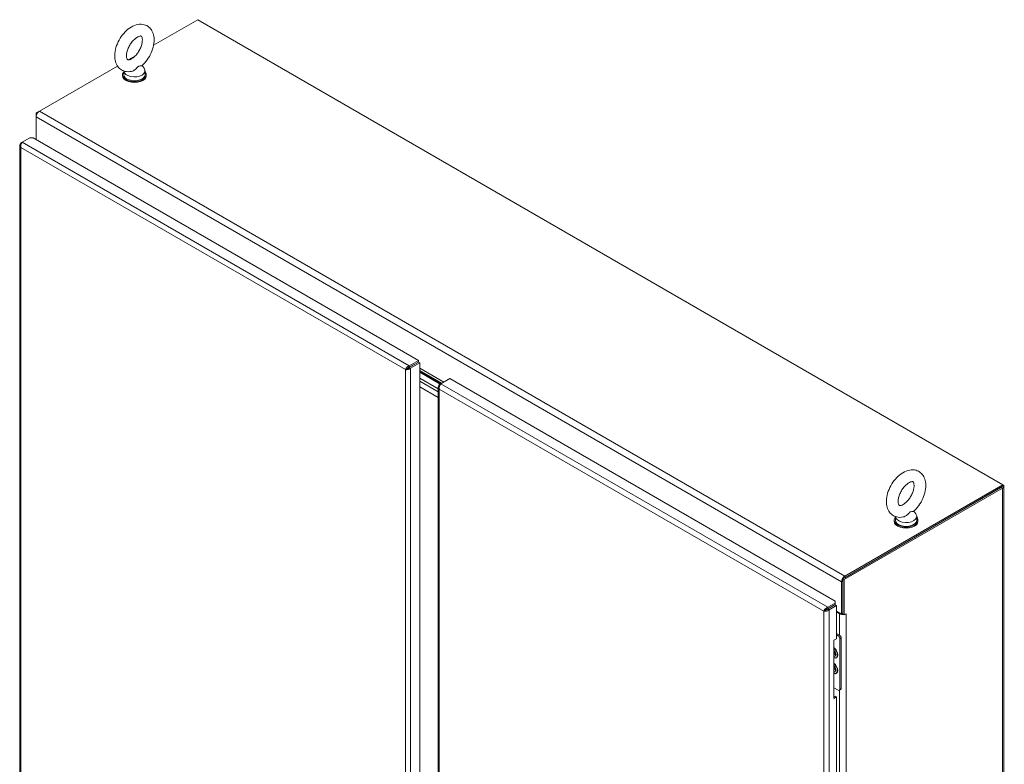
# Model space of a CAD drawing. Header units: inches. Extents: x 11 to 361, y 7 to 222.
# Tile 152 of 174: x 329 to 361, y 75 to 99. Entities that reach past the tile are written whole.
import ezdxf

# ---------------------------------------------------------------- set-up
doc = ezdxf.new("R2010")
doc.units = ezdxf.units.IN
doc.header["$LTSCALE"] = 22
doc.header["$MEASUREMENT"] = 0
doc.layers.add('Visible (ANSI)', color=7, linetype='Continuous', lineweight=5)
doc.layers.add('Visible Narrow (ANSI)', color=7, linetype='Continuous', lineweight=5)

msp = doc.modelspace()

# ---------------------------------------------------------------- linework, layer by layer
at = {"layer": 'Visible (ANSI)'}
for p, q in [((332.95914, 98.36744), (334.41596, 99.20853)), ((334.41596, 99.20853), (361.04709, 83.83304)), ((332.11097, 97.87775), (332.35568, 98.01903)), ((332.57699, 97.69096), (332.64552, 97.60077)), ((329.18174, 96.18656), (331.76187, 97.67619)), ((331.93032, 97.35874), (331.93032, 97.39081)), ((331.97118, 97.51232), (331.97118, 97.39081)), ((332.67518, 97.51912), (332.67518, 97.39081)), ((332.71604, 97.35874), (332.71604, 97.39081)), ((329.18174, 96.18656), (329.07302, 96.12378)), ((329.07302, 96.12378), (329.07302, 95.99824)), ((329.10486, 96.1054), (329.07302, 96.12378)), ((329.07302, 95.23885), (329.07302, 95.99824)), ((328.56877, 95.12866), (328.61531, 95.15553)), ((328.58912, 95.11691), (328.56877, 95.12866)), ((328.61531, 95.15553), (328.86076, 95.29724)), ((328.86076, 95.29724), (328.97188, 95.29724)), ((328.97188, 95.29724), (341.71279, 87.94128)), ((328.53236, 95.05404), (328.53236, 64.73645)), ((341.71279, 87.94128), (341.41178, 87.76748)), ((341.71279, 87.8879), (341.71279, 87.94128)), ((341.32875, 87.66581), (341.28253, 87.63913)), ((341.41178, 87.71411), (341.71279, 87.8879)), ((341.41178, 87.71411), (341.41178, 87.76748)), ((341.41209, 87.71357), (341.71311, 87.88736)), ((341.41209, 87.71357), (341.45831, 87.68688)), ((341.45831, 87.68688), (341.75933, 87.86067)), ((341.71311, 87.88736), (341.75933, 87.86067)), ((341.75933, 87.86067), (341.75933, 57.49533)), ((341.75933, 87.61288), (342.49279, 87.18942)), ((342.47269, 87.17781), (341.75933, 87.58967)), ((341.75933, 87.54912), (342.43757, 87.15754)), ((342.36996, 87.00411), (341.75933, 87.35666)), ((341.75933, 87.35666), (342.36996, 87.00411)), ((342.4529, 87.16639), (342.75392, 87.34018)), ((342.75392, 87.34018), (355.49483, 79.98421)), ((341.75933, 87.26043), (342.36996, 86.90788)), ((342.36996, 86.90788), (341.75933, 87.26043)), ((342.36996, 86.71542), (341.75933, 87.06797)), ((342.36996, 87.0649), (342.36996, 70.48366)), ((342.4529, 87.16639), (342.40636, 87.13952)), ((342.42672, 87.12777), (342.40636, 87.13952)), ((355.75038, 80.7216), (360.98459, 83.74358)), ((355.7966, 80.69492), (361.03081, 83.71689)), ((361.04709, 83.83304), (355.81288, 80.81106)), ((355.81288, 80.75769), (361.04709, 83.77966)), ((361.04709, 83.83304), (361.04709, 83.77966)), ((361.07585, 83.77966), (361.07585, 52.00222)), ((357.49115, 82.77836), (357.49115, 82.65685)), ((358.09695, 82.957), (358.16549, 82.86681)), ((358.19515, 82.78516), (358.19515, 82.65685)), ((357.45029, 82.62477), (357.45029, 82.65685)), ((358.23601, 82.62477), (358.23601, 82.65685)), ((355.70415, 80.62274), (355.70415, 79.55607)), ((355.75038, 79.55617), (355.75038, 80.7216)), ((355.75038, 80.7216), (355.7966, 80.69492)), ((355.75038, 79.58275), (355.75038, 80.64943)), ((355.7966, 79.52948), (355.7966, 80.69492)), ((355.49483, 79.92006), (355.24937, 79.77835)), ((355.24937, 79.72497), (355.49483, 79.86668)), ((355.24937, 79.77835), (355.24937, 79.72497)), ((355.49514, 79.86614), (355.24968, 79.72443)), ((355.29591, 79.69774), (355.54137, 79.83945)), ((355.49483, 79.98421), (355.49483, 79.92006)), ((355.49483, 79.92006), (355.49483, 79.86668)), ((355.54137, 79.83945), (355.49514, 79.86614)), ((355.54137, 79.83945), (355.54137, 78.73843)), ((355.16635, 79.67667), (355.12012, 79.64999)), ((355.24968, 79.72443), (355.29591, 79.69774)), ((355.30737, 79.75846), (355.308, 79.7581)), ((355.33049, 79.7718), (355.33111, 79.77144)), ((355.54137, 79.65005), (355.70415, 79.55607)), ((355.54137, 79.62336), (355.64165, 79.56546)), ((355.70415, 79.55607), (355.75038, 79.58275)), ((355.75038, 79.55617), (355.7966, 79.52948)), ((355.7966, 79.52948), (355.85919, 79.56562)), ((355.8591, 79.56557), (355.85919, 79.56552)), ((355.85919, 79.56552), (355.8591, 79.56546)), ((355.85919, 79.56562), (355.85919, 79.56552)), ((355.54137, 78.91768), (355.63926, 78.86116)), ((355.54137, 78.86959), (355.59761, 78.83711)), ((355.45803, 78.69032), (355.54137, 78.73843)), ((355.45803, 76.76572), (355.45803, 78.69032)), ((355.65317, 78.74088), (355.65317, 77.0729)), ((355.69482, 78.76493), (355.69482, 77.09694)), ((355.46888, 78.25008), (355.45803, 78.25634)), ((355.46686, 78.25124), (355.45803, 78.24505)), ((355.45803, 78.2237), (355.46888, 78.21744)), ((355.50692, 78.21619), (355.50483, 78.19793)), ((355.46888, 77.73685), (355.45803, 77.74312)), ((355.46686, 77.73801), (355.45803, 77.73182)), ((355.45803, 77.71047), (355.46888, 77.70421)), ((355.50692, 77.70296), (355.50483, 77.6847)), ((355.59761, 77.04082), (355.45803, 77.12141)), ((355.67855, 77.06097), (355.6369, 77.03693)), ((355.45803, 76.81909), (355.49514, 76.84052)), ((355.54137, 76.81383), (355.45803, 76.76572)), ((355.49514, 76.84052), (355.54137, 76.81383)), ((355.54137, 76.81383), (355.54137, 69.9922))]:
    msp.add_line(p, q, dxfattribs=at)
for centre, major_axis, start_param, end_param in [((332.32318, 97.39081), (0.39286, 0), 2.68147442, 6.74330354), ((332.32318, 97.39081), (0.352, 0), 3.14159265, 6.28318531), ((332.32318, 97.51912), (0.352, 0), 3.17540393, 6.69662897), ((332.32318, 97.35874), (0.39286, 0), 3.14159265, 6.28318531), ((329.18174, 96.06101), (0.07688, 0.13316), 0.78539816, 2.35619449), ((341.29653, 87.67723), (-0.03929, 0.06804), 4.33032389, 4.45763565), ((360.92209, 83.77966), (0.15376, 0), 5.49778714, 6.90474012), ((357.84315, 82.65685), (0.39286, 0), 2.68147442, 6.74330354), ((357.84315, 82.78516), (0.352, 0), 3.17540393, 6.69662897), ((357.84315, 82.62477), (0.39286, 0), 3.14159265, 6.28318531), ((357.84315, 82.65685), (0.352, 0), 3.14159265, 6.28318531), ((355.81288, 80.68552), (-0.07688, -0.13316), 3.92699082, 5.49778714), ((355.75038, 79.62824), (0.15376, 0), 3.92699082, 4.88635357), ((355.75038, 79.62824), (0.08839, 0), 4.60883021, 4.71238898), ((355.75038, 79.62824), (0.15376, 0), 5.45734733, 5.49778714), ((355.59761, 78.77296), (0.03929, -0.06804), 0.78539816, 2.35619449), ((355.63926, 78.797), (-0.03929, 0.06804), 3.92699082, 5.49778714), ((355.39963, 78.27374), (0.07496, -0.12983), 6.08119374, 8.0559732), ((355.39963, 78.27374), (-0.04997, 0.08655), 3.7256329, 4.12834874), ((355.39963, 77.76051), (0.07496, -0.12983), 6.08119374, 8.0559732), ((355.39963, 77.76051), (-0.04997, 0.08655), 3.7256329, 4.12834874), ((355.59761, 77.10497), (0.03929, -0.06804), 5.49778714, 7.06858347), ((355.63926, 77.12902), (0.03929, -0.06804), 0, 0.78539816)]:
    msp.add_ellipse(centre, major_axis=major_axis, ratio=0.57735027, start_param=start_param, end_param=end_param, dxfattribs=at)
for points, knots in [([(332.22596, 97.49931), (332.15664, 97.48455), (332.08346, 97.48292), (331.95714, 97.51347), (331.90372, 97.53858), (331.81432, 97.60683), (331.77794, 97.6487), (331.71791, 97.74773), (331.6968, 97.80604), (331.66925, 97.94025), (331.66708, 98.01741), (331.6835, 98.18039), (331.70402, 98.26652), (331.76446, 98.43452), (331.80425, 98.51639), (331.899, 98.66928), (331.95383, 98.74035), (332.07559, 98.86637), (332.14258, 98.9212), (332.28558, 99.00694), (332.3618, 99.03821), (332.51027, 99.06367), (332.58196, 99.06222), (332.70478, 99.02718), (332.75642, 99.00026), (332.84285, 98.92918), (332.87781, 98.88588), (332.93516, 98.78377), (332.95475, 98.72375), (332.97868, 98.58627), (332.97878, 98.5076), (332.958, 98.34301), (332.93548, 98.25686), (332.87144, 98.08962), (332.8301, 98.00854), (332.73258, 97.85768), (332.67651, 97.78788), (332.6005, 97.71253), (332.58581, 97.69873), (332.57082, 97.68545)], [0.30573073, 0.30573073, 0.30573073, 0.30573073, 0.61703716, 0.61703716, 0.85979673, 0.85979673, 1.09248462, 1.09248462, 1.36192882, 1.36192882, 1.69366237, 1.69366237, 2.05377226, 2.05377226, 2.41018391, 2.41018391, 2.76424739, 2.76424739, 3.12233497, 3.12233497, 3.47959984, 3.47959984, 3.78321624, 3.78321624, 4.02263115, 4.02263115, 4.25693953, 4.25693953, 4.53173698, 4.53173698, 4.86841608, 4.86841608, 5.22875695, 5.22875695, 5.58469206, 5.58469206, 5.93888636, 5.93888636, 6.02162257, 6.02162257, 6.02162257, 6.02162257]), ([(332.22575, 97.91369), (332.19925, 97.89839), (332.17513, 97.88852), (332.13647, 97.87784), (332.12212, 97.87696), (332.10124, 97.87837), (332.09867, 97.88021), (332.09182, 97.88515), (332.08662, 97.88962), (332.07352, 97.91555), (332.06659, 97.93604), (332.0598, 97.98865), (332.05918, 98.01882), (332.06561, 98.08774), (332.07292, 98.12673), (332.09649, 98.20971), (332.11311, 98.25383), (332.15474, 98.34163), (332.17992, 98.38527), (332.23581, 98.4662), (332.2665, 98.50349), (332.32868, 98.56702), (332.36013, 98.5935), (332.41837, 98.63358), (332.44527, 98.64764), (332.49022, 98.66501), (332.50838, 98.66861), (332.53547, 98.67046), (332.54253, 98.66848), (332.55231, 98.66465), (332.55588, 98.66398), (332.57174, 98.63443), (332.57904, 98.61428), (332.58635, 98.56198), (332.58726, 98.53222), (332.58146, 98.464), (332.57452, 98.42531), (332.5517, 98.34276), (332.53547, 98.29875), (332.49455, 98.21093), (332.46967, 98.16715), (332.41424, 98.0857), (332.38369, 98.04805), (332.32157, 97.98363), (332.29004, 97.95665), (332.24833, 97.92741), (332.23684, 97.92009), (332.22575, 97.91369)], [0, 0, 0, 0, 0.25516455, 0.25516455, 0.50925807, 0.50925807, 0.84312776, 0.84312776, 1.14655574, 1.14655574, 1.43296515, 1.43296515, 1.68418542, 1.68418542, 1.94465005, 1.94465005, 2.2166849, 2.2166849, 2.49540734, 2.49540734, 2.77413348, 2.77413348, 3.04593492, 3.04593492, 3.3055332, 3.3055332, 3.55668845, 3.55668845, 3.83978051, 3.83978051, 4.27051142, 4.27051142, 4.564109, 4.564109, 4.81526629, 4.81526629, 5.07521678, 5.07521678, 5.34684713, 5.34684713, 5.62542055, 5.62542055, 5.90428538, 5.90428538, 6.17650213, 6.17650213, 6.28318531, 6.28318531, 6.28318531, 6.28318531]), ([(332.46097, 97.66539), (332.45164, 97.66001), (332.44181, 97.65233), (332.41404, 97.62596), (332.39633, 97.60635), (332.34957, 97.56214), (332.32079, 97.53955), (332.26894, 97.51213), (332.2475, 97.5039), (332.22596, 97.49931)], [0, 0, 0, 0, 0.062924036, 0.062924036, 0.149070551, 0.149070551, 0.256105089, 0.256105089, 0.326410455, 0.326410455, 0.326410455, 0.326410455]), ([(332.57082, 97.68545), (332.57023, 97.68493), (332.56954, 97.68444), (332.5629, 97.68065), (332.55202, 97.67971), (332.52033, 97.67922), (332.49895, 97.68017), (332.47257, 97.67132), (332.46683, 97.66877), (332.46097, 97.66539)], [1.669605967, 1.669605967, 1.669605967, 1.669605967, 1.685245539, 1.685245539, 1.802687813, 1.802687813, 1.946222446, 1.946222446, 1.985806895, 1.985806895, 1.985806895, 1.985806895]), ([(328.56877, 95.12866), (328.54233, 95.10426), (328.52885, 95.0727), (328.53321, 95.04212), (328.53644, 95.01946), (328.54918, 94.9975), (328.56877, 94.97942)], [-1, -1, -1, -1, -0.42561053, -0.42561053, -0.42561053, 0, 0, 0, 0]), ([(328.59861, 95.13364), (328.58647, 95.11452), (328.57596, 95.08977), (328.57009, 95.06341), (328.56381, 95.03527), (328.5629, 95.00542), (328.56877, 94.97942)], [-0.824125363, -0.824125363, -0.824125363, -0.824125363, -0.425610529, -0.425610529, -0.425610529, 0, 0, 0, 0]), ([(341.41178, 87.76748), (341.37616, 87.7564), (341.34089, 87.72973), (341.31642, 87.69961), (341.29979, 87.67915), (341.2881, 87.6574), (341.28253, 87.63913)], [0, 0, 0, 0, 0.93532717, 0.93532717, 0.93532717, 1.57079633, 1.57079633, 1.57079633, 1.57079633]), ([(341.28253, 87.63913), (341.30984, 87.6328), (341.3504, 87.63451), (341.38861, 87.64722), (341.40346, 87.65216), (341.4179, 87.65867), (341.43101, 87.66656)], [0, 0, 0, 0, 0.9322262, 0.9322262, 0.9322262, 1.29453309, 1.29453309, 1.29453309, 1.29453309]), ([(341.32875, 87.66581), (341.33864, 87.67818), (341.35818, 87.69566), (341.38221, 87.70587), (341.39167, 87.70989), (341.40172, 87.7128), (341.41178, 87.71411)], [0, 0, 0, 0, 1.12719708, 1.12719708, 1.12719708, 1.57079633, 1.57079633, 1.57079633, 1.57079633]), ([(341.32875, 87.66581), (341.34441, 87.6682), (341.36931, 87.67638), (341.39017, 87.69208), (341.39838, 87.69826), (341.40593, 87.70551), (341.41209, 87.71357)], [0, 0, 0, 0, 1.12719708, 1.12719708, 1.12719708, 1.57079633, 1.57079633, 1.57079633, 1.57079633]), ([(342.38572, 87.11536), (342.3669, 87.08644), (342.36506, 87.05235), (342.38092, 87.02257), (342.38708, 87.011), (342.39575, 87.00008), (342.40636, 86.99028)], [0.27626323, 0.27626323, 0.27626323, 0.27626323, 1.20848944, 1.20848944, 1.20848944, 1.57079633, 1.57079633, 1.57079633, 1.57079633]), ([(342.40636, 86.99028), (342.39815, 87.02666), (342.40362, 87.07055), (342.41746, 87.1068), (342.42687, 87.13143), (342.43986, 87.15242), (342.4529, 87.16639)], [0, 0, 0, 0, 0.93532717, 0.93532717, 0.93532717, 1.57079633, 1.57079633, 1.57079633, 1.57079633]), ([(357.74593, 82.76535), (357.67661, 82.75059), (357.60343, 82.74896), (357.4771, 82.77951), (357.42368, 82.80462), (357.33428, 82.87287), (357.29791, 82.91474), (357.23788, 83.01377), (357.21677, 83.07208), (357.18922, 83.20629), (357.18705, 83.28345), (357.20347, 83.44643), (357.22398, 83.53256), (357.28443, 83.70056), (357.32421, 83.78243), (357.41896, 83.93532), (357.4738, 84.00639), (357.59556, 84.13241), (357.66255, 84.18723), (357.80555, 84.27298), (357.88177, 84.30425), (358.03023, 84.32971), (358.10193, 84.32826), (358.22475, 84.29322), (358.27639, 84.2663), (358.36282, 84.19522), (358.39778, 84.15192), (358.45513, 84.04981), (358.47472, 83.98979), (358.49865, 83.85231), (358.49875, 83.77364), (358.47797, 83.60905), (358.45545, 83.5229), (358.39141, 83.35566), (358.35007, 83.27457), (358.25255, 83.12372), (358.19648, 83.05392), (358.12047, 82.97857), (358.10577, 82.96477), (358.09079, 82.95149)], [0.30573073, 0.30573073, 0.30573073, 0.30573073, 0.61703716, 0.61703716, 0.85979673, 0.85979673, 1.09248462, 1.09248462, 1.36192882, 1.36192882, 1.69366237, 1.69366237, 2.05377226, 2.05377226, 2.41018391, 2.41018391, 2.76424739, 2.76424739, 3.12233497, 3.12233497, 3.47959984, 3.47959984, 3.78321624, 3.78321624, 4.02263115, 4.02263115, 4.25693953, 4.25693953, 4.53173698, 4.53173698, 4.86841608, 4.86841608, 5.22875695, 5.22875695, 5.58469206, 5.58469206, 5.93888636, 5.93888636, 6.02162257, 6.02162257, 6.02162257, 6.02162257]), ([(357.74572, 83.17973), (357.71921, 83.16442), (357.6951, 83.15456), (357.65644, 83.14388), (357.64209, 83.143), (357.62121, 83.14441), (357.61864, 83.14625), (357.61178, 83.15118), (357.60659, 83.15565), (357.59349, 83.18159), (357.58656, 83.20208), (357.57977, 83.25469), (357.57915, 83.28486), (357.58558, 83.35378), (357.59289, 83.39277), (357.61645, 83.47575), (357.63308, 83.51987), (357.6747, 83.60767), (357.69989, 83.65131), (357.75578, 83.73224), (357.78647, 83.76952), (357.84865, 83.83306), (357.8801, 83.85954), (357.93834, 83.89962), (357.96524, 83.91368), (358.01019, 83.93105), (358.02835, 83.93465), (358.05544, 83.9365), (358.0625, 83.93452), (358.07228, 83.93069), (358.07585, 83.93002), (358.09171, 83.90047), (358.09901, 83.88032), (358.10632, 83.82801), (358.10722, 83.79826), (358.10142, 83.73004), (358.09448, 83.69135), (358.07167, 83.6088), (358.05544, 83.56479), (358.01452, 83.47696), (357.98964, 83.43319), (357.93421, 83.35174), (357.90365, 83.31409), (357.84154, 83.24967), (357.81001, 83.22269), (357.7683, 83.19345), (357.7568, 83.18613), (357.74572, 83.17973)], [0, 0, 0, 0, 0.25516455, 0.25516455, 0.50925807, 0.50925807, 0.84312776, 0.84312776, 1.14655574, 1.14655574, 1.43296515, 1.43296515, 1.68418542, 1.68418542, 1.94465005, 1.94465005, 2.2166849, 2.2166849, 2.49540734, 2.49540734, 2.77413348, 2.77413348, 3.04593492, 3.04593492, 3.3055332, 3.3055332, 3.55668845, 3.55668845, 3.83978051, 3.83978051, 4.27051142, 4.27051142, 4.564109, 4.564109, 4.81526629, 4.81526629, 5.07521678, 5.07521678, 5.34684713, 5.34684713, 5.62542055, 5.62542055, 5.90428538, 5.90428538, 6.17650213, 6.17650213, 6.28318531, 6.28318531, 6.28318531, 6.28318531]), ([(357.98094, 82.93143), (357.97161, 82.92605), (357.96178, 82.91837), (357.93401, 82.892), (357.91629, 82.87239), (357.86954, 82.82818), (357.84076, 82.80559), (357.78891, 82.77817), (357.76747, 82.76994), (357.74593, 82.76535)], [0, 0, 0, 0, 0.062924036, 0.062924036, 0.149070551, 0.149070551, 0.256105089, 0.256105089, 0.326410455, 0.326410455, 0.326410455, 0.326410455]), ([(358.09079, 82.95149), (358.0902, 82.95097), (358.08951, 82.95048), (358.08287, 82.94669), (358.07199, 82.94575), (358.0403, 82.94526), (358.01892, 82.94621), (357.99253, 82.93736), (357.9868, 82.93481), (357.98094, 82.93143)], [1.669605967, 1.669605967, 1.669605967, 1.669605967, 1.685245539, 1.685245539, 1.802687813, 1.802687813, 1.946222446, 1.946222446, 1.985806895, 1.985806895, 1.985806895, 1.985806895]), ([(355.21812, 79.76486), (355.19501, 79.75207), (355.17351, 79.73367), (355.15665, 79.71366), (355.13864, 79.69229), (355.12599, 79.66922), (355.12012, 79.64999)], [-0.824125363, -0.824125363, -0.824125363, -0.824125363, -0.425610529, -0.425610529, -0.425610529, 0, 0, 0, 0]), ([(355.29591, 79.69774), (355.26948, 79.67333), (355.23065, 79.65641), (355.19352, 79.64978), (355.16601, 79.64487), (355.13971, 79.64545), (355.12012, 79.64999)], [-1, -1, -1, -1, -0.425610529, -0.425610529, -0.425610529, 0, 0, 0, 0]), ([(355.16635, 79.67667), (355.17589, 79.6886), (355.19436, 79.7053), (355.21727, 79.71562), (355.22746, 79.72021), (355.23841, 79.72354), (355.24937, 79.72497)], [0, 0, 0, 0, 0.69221782, 0.69221782, 0.69221782, 1, 1, 1, 1]), ([(355.16635, 79.67667), (355.18145, 79.67897), (355.20515, 79.68662), (355.22554, 79.7013), (355.23461, 79.70783), (355.24297, 79.71565), (355.24968, 79.72443)], [0, 0, 0, 0, 0.69221782, 0.69221782, 0.69221782, 1, 1, 1, 1]), ([(355.45803, 78.35169), (355.46557, 78.34263), (355.4726, 78.33263), (355.48572, 78.31041), (355.49161, 78.29807), (355.50073, 78.27351), (355.50398, 78.26129), (355.50759, 78.23845), (355.508, 78.22781), (355.50709, 78.21773), (355.50701, 78.21695), (355.50692, 78.21619)], [2.06699604, 2.06699604, 2.06699604, 2.06699604, 2.33906125, 2.33906125, 2.64183242, 2.64183242, 2.94313119, 2.94313119, 3.24006922, 3.24006922, 3.26501245, 3.26501245, 3.26501245, 3.26501245]), ([(355.45803, 77.83847), (355.46557, 77.8294), (355.4726, 77.8194), (355.48572, 77.79718), (355.49161, 77.78485), (355.50073, 77.76029), (355.50398, 77.74806), (355.50759, 77.72522), (355.508, 77.71459), (355.50709, 77.7045), (355.50701, 77.70373), (355.50692, 77.70296)], [2.06699604, 2.06699604, 2.06699604, 2.06699604, 2.33906125, 2.33906125, 2.64183242, 2.64183242, 2.94313119, 2.94313119, 3.24006922, 3.24006922, 3.26501245, 3.26501245, 3.26501245, 3.26501245])]:
    msp.add_open_spline(points, degree=3, knots=knots, dxfattribs=at)
for points in [[(328.61531, 95.15553), (328.60964, 95.14946), (328.60396, 95.14208), (328.59861, 95.13364)], [(341.34803, 87.68507), (341.35041, 87.68103), (341.35276, 87.67697), (341.35507, 87.67289)], [(341.43101, 87.66656), (341.441, 87.67258), (341.45022, 87.6794), (341.45831, 87.68688)], [(342.40636, 87.13952), (342.39827, 87.13205), (342.3913, 87.12393), (342.38572, 87.11536)], [(355.24937, 79.77835), (355.23885, 79.77507), (355.22833, 79.7705), (355.21812, 79.76486)]]:
    msp.add_open_spline(points, degree=3, dxfattribs=at)
at = {"layer": 'Visible Narrow (ANSI)'}
for p, q in [((329.18174, 96.18656), (355.81288, 80.81106)), ((355.70415, 80.62274), (329.07302, 95.99824)), ((328.61531, 95.15553), (341.41178, 87.76748)), ((341.28253, 87.63913), (328.56877, 94.97942)), ((328.56877, 94.97942), (328.56877, 64.70958)), ((341.28253, 57.36929), (341.28253, 87.63913)), ((341.45831, 87.68688), (341.45831, 57.32154)), ((341.47496, 87.74986), (341.47433, 87.75023)), ((341.55767, 87.79834), (341.5583, 87.79798)), ((341.75933, 87.68192), (342.55257, 87.22394)), ((355.12012, 79.64999), (342.40636, 86.99028)), ((342.40636, 86.99028), (342.40636, 70.59863)), ((342.4529, 87.16639), (355.24937, 79.77835)), ((361.03081, 83.71689), (360.98459, 83.74358)), ((361.03081, 51.93945), (361.03081, 83.71689)), ((355.81288, 80.81106), (355.81288, 80.75769)), ((355.75038, 80.64943), (355.70415, 80.62274)), ((355.12012, 49.38015), (355.12012, 79.64999)), ((355.29591, 79.69774), (355.29591, 49.3324)), ((355.64165, 79.56546), (355.66476, 79.57881)), ((355.64165, 78.85972), (355.64165, 79.56546)), ((355.85902, 79.56552), (355.8591, 79.56546)), ((355.8591, 79.56546), (355.8591, 50.1191)), ((355.63926, 78.86116), (355.59761, 78.83711)), ((355.65317, 78.74088), (355.69482, 78.76493)), ((355.64165, 70.11348), (355.64165, 77.03967)), ((355.69482, 77.09694), (355.65317, 77.0729))]:
    msp.add_line(p, q, dxfattribs=at)
for centre, major_axis, start_param, end_param in [((355.43094, 78.29181), (0.10653, -0.18451), 5.67858999, 8.45857695), ((355.42681, 78.28943), (0.09954, -0.17241), 5.72139103, 8.41577591), ((355.41012, 78.27979), (0.07364, -0.12754), 0.0560263, 1.87808584), ((355.43094, 77.77858), (0.10653, -0.18451), 5.67858999, 8.45857695), ((355.42681, 77.7762), (0.09954, -0.17241), 5.72139103, 8.41577591), ((355.41012, 77.76656), (0.07364, -0.12754), 0.0560263, 1.87808584)]:
    msp.add_ellipse(centre, major_axis=major_axis, ratio=0.57735027, start_param=start_param, end_param=end_param, dxfattribs=at)
for points, knots in [([(341.32875, 87.66581), (341.33207, 87.66632), (341.33552, 87.66691), (341.34276, 87.66817), (341.34651, 87.66882), (341.35684, 87.67048), (341.36354, 87.67141), (341.37989, 87.67275), (341.38925, 87.67286), (341.40986, 87.67116), (341.4204, 87.66926), (341.43101, 87.66656)], [-0.547376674, -0.547376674, -0.547376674, -0.547376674, -0.479126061, -0.479126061, -0.411377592, -0.411377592, -0.30048375, -0.30048375, -0.156304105, -0.156304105, 0, 0, 0, 0]), ([(342.38572, 87.11536), (342.39258, 87.10809), (342.39887, 87.10045), (342.40668, 87.08938), (342.40842, 87.08681), (342.41012, 87.08419)], [-0.539952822, -0.539952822, -0.539952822, -0.539952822, -0.391573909, -0.391573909, -0.347200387, -0.347200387, -0.347200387, -0.347200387]), ([(355.21812, 79.76486), (355.21526, 79.7547), (355.21179, 79.74496), (355.20309, 79.72623), (355.19819, 79.7179), (355.18841, 79.70374), (355.18397, 79.69807), (355.17482, 79.68688), (355.17034, 79.68166), (355.16635, 79.67667)], [-0.539952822, -0.539952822, -0.539952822, -0.539952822, -0.391573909, -0.391573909, -0.244857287, -0.244857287, -0.128097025, -0.128097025, 0, 0, 0, 0])]:
    msp.add_open_spline(points, degree=3, knots=knots, dxfattribs=at)
msp.add_open_spline([(341.34233, 87.68015), (341.34413, 87.67764), (341.3459, 87.67523), (341.34763, 87.67291)], degree=3, dxfattribs=at)

doc.saveas('drawing.dxf')
